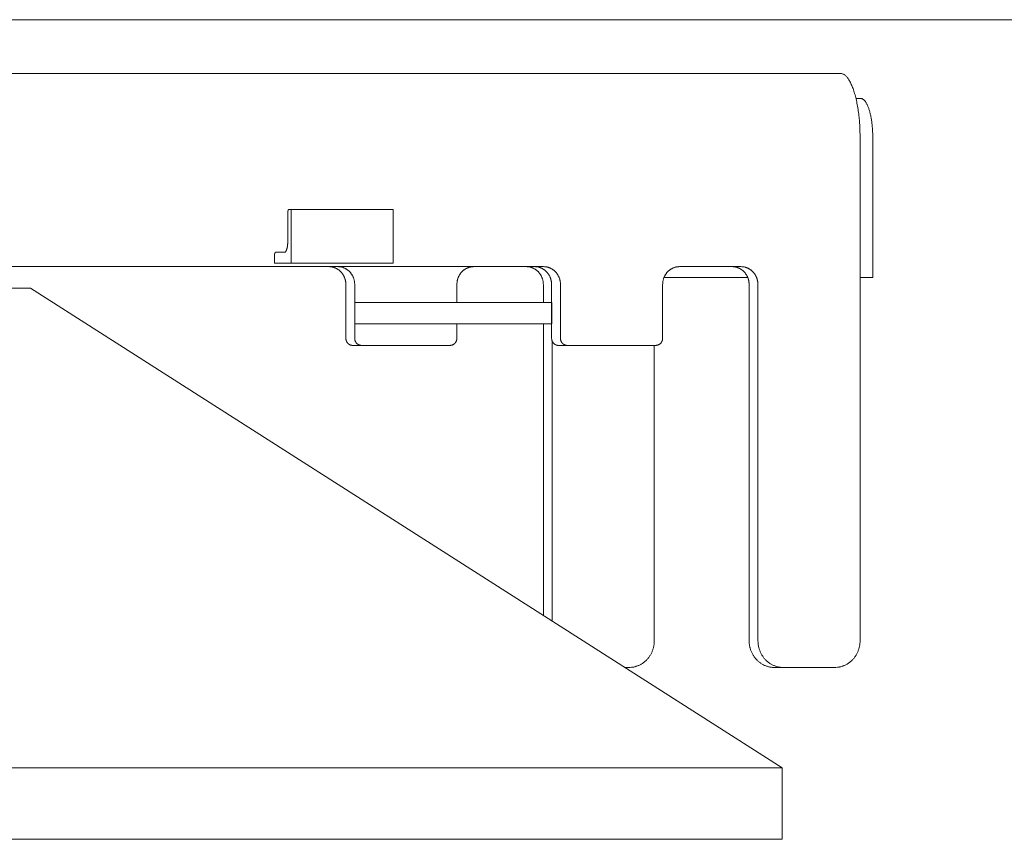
# Model space of a CAD drawing. Extents: x 0 to 59450, y 0 to 42050.
# Tile 41 of 256: x 18282 to 18557, y 10870 to 11099. Entities that reach past the tile are written whole.
import ezdxf

# ---------------------------------------------------------------- set-up
doc = ezdxf.new("R2010")
doc.units = 0
doc.header["$LTSCALE"] = 20
doc.header["$MEASUREMENT"] = 0
doc.layers.get('0').update_dxf_attribs({"linetype": 'CONTINUOUS'})

msp = doc.modelspace()

# ---------------------------------------------------------------- linework, layer by layer
at = {"color": 3, "linetype": 'Continuous', "lineweight": 13}
for p, q in [((17896.452, 11098.543), (18652.907, 11098.543)), ((18511.106, 11083.543), (17973.759, 11083.543)), ((18511.106, 11083.543), (18511.371, 11083.523)), ((18515.509, 11076.543), (18516.812, 11076.543)), ((18516.812, 11076.543), (18516.974, 11076.531)), ((18516.668, 11065.543), (18516.668, 10925.043)), ((18520.211, 11065.543), (18520.211, 11026.543)), ((18357.11, 11045.543), (18357.096, 11045.541)), ((18357.722, 11045.543), (18357.11, 11045.543)), ((18357.722, 11045.543), (18357.722, 11030.543)), ((18386.253, 11045.543), (18357.722, 11045.543)), ((18386.253, 11030.543), (18386.253, 11045.543)), ((18356.801, 11044.544), (18356.797, 11036.538)), ((18356.798, 11036.538), (18356.797, 11036.395)), ((18353.086, 11032.543), (18353.086, 11030.543)), ((18353.395, 11033.543), (18353.38, 11033.542)), ((18355.87, 11033.543), (18353.395, 11033.543)), ((18428.22, 11029.543), (18278.904, 11029.543)), ((18353.086, 11030.543), (18357.722, 11030.543)), ((18357.722, 11030.543), (18386.253, 11030.543)), ((18408.785, 11029.543), (18408.558, 11029.537)), ((18466.262, 11029.543), (18466.035, 11029.537)), ((18483.381, 11029.543), (18466.262, 11029.543)), ((18461.904, 11026.543), (18485.267, 11026.543)), ((18516.668, 11026.543), (18520.211, 11026.543)), ((18284.931, 11023.543), (18024.786, 11023.543)), ((18494.931, 10889.543), (18284.931, 11023.543)), ((18373.026, 11024.543), (18373.021, 11024.781)), ((18373.026, 11009.543), (18373.026, 11024.543)), ((18375.498, 11024.543), (18375.493, 11024.781)), ((18375.498, 11019.542), (18375.498, 11024.543)), ((18404.03, 11024.543), (18404.03, 11019.543)), ((18428.187, 11024.543), (18428.182, 11024.781)), ((18428.187, 11019.543), (18428.187, 11024.543)), ((18430.503, 11024.543), (18430.498, 11024.781)), ((18430.503, 11009.543), (18430.503, 11024.543)), ((18432.975, 11024.543), (18432.969, 11024.781)), ((18432.975, 11009.543), (18432.975, 11024.543)), ((18461.507, 11024.543), (18461.507, 11009.543)), ((18485.664, 11024.543), (18485.659, 11024.781)), ((18485.664, 10925.043), (18485.664, 11024.543)), ((18488.137, 11024.543), (18488.132, 11024.781)), ((18488.136, 10925.043), (18488.136, 11024.543)), ((18375.498, 11013.543), (18375.498, 11019.543)), ((18375.498, 11019.543), (18430.503, 11019.543)), ((18430.536, 11013.543), (18430.536, 11019.543)), ((18430.503, 11013.543), (18375.498, 11013.543)), ((18375.498, 11009.543), (18375.498, 11013.542)), ((18404.03, 11013.543), (18404.03, 11009.543)), ((18428.187, 10932.132), (18428.187, 11013.543)), ((18374.928, 11007.542), (18374.837, 11007.545)), ((18374.928, 11007.543), (18377.4, 11007.543)), ((18377.4, 11007.542), (18377.31, 11007.545)), ((18402.128, 11007.543), (18377.4, 11007.543)), ((18404.03, 11009.542), (18404.028, 11009.447)), ((18430.659, 10930.554), (18430.659, 11008.749)), ((18432.406, 11007.542), (18432.315, 11007.545)), ((18434.877, 11007.543), (18432.405, 11007.543)), ((18434.877, 11007.542), (18434.786, 11007.545)), ((18459.605, 11007.543), (18434.877, 11007.543)), ((18459.191, 11007.543), (18459.191, 10925.043)), ((18461.507, 11009.542), (18461.505, 11009.447)), ((18459.191, 10925.043), (18459.183, 10924.686)), ((18516.668, 10925.043), (18516.66, 10924.686)), ((18452.058, 10917.543), (18451.051, 10917.543)), ((18492.798, 10917.543), (18492.458, 10917.551)), ((18495.269, 10917.543), (18492.797, 10917.543)), ((18495.269, 10917.543), (18494.929, 10917.551)), ((18509.535, 10917.543), (18495.269, 10917.543)), ((18253.088, 10889.543), (18494.931, 10889.543)), ((18494.931, 10869.543), (18494.931, 10889.543)), ((18494.931, 10869.543), (18253.087, 10869.543))]:
    msp.add_line(p, q, dxfattribs=at)
for centre, radius, start, end in [((18511.123, 11081.865), 1.676, 72.05666, 81.49893), ((18511.059, 11081.592), 1.956, 64.13263, 72.71935), ((18510.93, 11081.257), 2.314, 57.09443, 64.88838), ((18510.743, 11080.928), 2.691, 50.26844, 57.55614), ((18510.395, 11080.427), 3.3, 44.70309, 51.17761), ((18509.844, 11079.814), 4.123, 39.68945, 45.36386), ((18509.058, 11079.071), 5.203, 35.56673, 40.46488), ((18508.056, 11078.287), 6.474, 31.76522, 36.05496), ((18506.74, 11077.376), 8.073, 28.62319, 32.34216), ((18505.164, 11076.448), 9.901, 25.69656, 28.96893), ((18503.24, 11075.426), 12.078, 23.24127, 26.11022), ((18501.071, 11074.43), 14.464, 20.9197, 23.4749), ((18498.575, 11073.383), 17.17, 18.9316, 21.20799), ((18495.898, 11072.406), 20.019, 17.03385, 19.09157), ((18492.893, 11071.395), 23.189, 15.39026, 17.24737), ((18489.699, 11070.463), 26.516, 13.80835, 15.49937), ((18486.607, 11069.63), 29.718, 12.38386, 13.94616), ((18483.763, 11068.965), 32.637, 10.98587, 12.45377), ((18516.823, 11075.518), 1.024, 72.07811, 81.51947), ((18516.783, 11075.35), 1.196, 64.11013, 72.6959), ((18516.705, 11075.146), 1.414, 57.0952, 64.88825), ((18516.591, 11074.945), 1.645, 50.28041, 57.56731), ((18516.377, 11074.638), 2.017, 44.70424, 51.17813), ((18516.041, 11074.264), 2.52, 39.69493, 45.36887), ((18515.56, 11073.81), 3.18, 35.5655, 40.46332), ((18514.948, 11073.33), 3.957, 31.76797, 36.05748), ((18479.871, 11068.101), 36.623, 9.81729, 11.15142), ((18474.741, 11067.173), 41.836, 8.68793, 9.87193), ((18474.34, 11067.153), 42.236, 7.4247, 8.63278), ((18514.144, 11072.774), 4.934, 28.62709, 32.34592), ((18513.18, 11072.207), 6.052, 25.69707, 28.96937), ((18512.005, 11071.582), 7.381, 23.2429, 26.11182), ((18510.679, 11070.974), 8.84, 20.91921, 23.4744), ((18509.155, 11070.334), 10.492, 18.93615, 21.21257), ((18507.518, 11069.737), 12.234, 17.03575, 19.0935), ((18505.682, 11069.119), 14.171, 15.3919, 17.24906), ((18503.73, 11068.549), 16.205, 13.80961, 15.50068), ((18476.622, 11067.436), 39.936, 6.12571, 7.44529), ((18466.395, 11065.922), 50.267, 5.60469, 6.59706), ((18409.578, 11060.205), 107.372, 5.25742, 5.6801), ((18501.844, 11068.04), 18.158, 12.38777, 13.95014), ((18500.101, 11067.633), 19.947, 10.98602, 12.45398), ((18497.731, 11067.106), 22.375, 9.8211, 11.15529), ((18494.591, 11066.538), 25.565, 8.69057, 9.87464), ((18494.345, 11066.527), 25.81, 7.42538, 8.63353), ((18470.431, 11066.6), 46.196, 3.02928, 4.27422), ((18472.88, 11066.648), 43.747, 1.14315, 3.13565), ((18402.782, 11063.697), 113.901, 0.92884, 1.92421), ((18495.737, 11066.699), 24.407, 6.12688, 7.44654), ((18489.494, 11065.775), 30.715, 5.60552, 6.59796), ((18454.767, 11062.279), 65.617, 5.25899, 5.6817), ((18491.96, 11066.189), 28.226, 3.03062, 4.27565), ((18493.455, 11066.218), 26.732, 1.14464, 3.13729), ((18450.622, 11064.413), 69.598, 0.93011, 1.92556), ((18357.668, 11045.037), 0.803, 156.54871, 159.10654), ((18357.544, 11045.092), 0.668, 153.80565, 156.67753), ((18357.44, 11045.149), 0.549, 151.04644, 154.32199), ((18357.351, 11045.2), 0.447, 147.58122, 151.30357), ((18357.279, 11045.251), 0.359, 143.89148, 148.18463), ((18357.224, 11045.295), 0.289, 139.61335, 144.51473), ((18357.18, 11045.336), 0.229, 134.61071, 140.28766), ((18357.149, 11045.37), 0.183, 128.68129, 135.15706), ((18357.131, 11045.397), 0.15, 122.47264, 129.75946), ((18357.12, 11045.416), 0.128, 114.90387, 122.69469), ((18357.113, 11045.434), 0.109, 107.34151, 115.9214), ((18357.109, 11045.449), 0.0932, 98.48665, 107.91733), ((18363.123, 11044.44), 6.323, 178.06765, 179.06294), ((18359.232, 11044.605), 2.428, 176.85931, 178.8523), ((18359.371, 11044.602), 2.568, 175.72025, 176.96571), ((18362.737, 11044.248), 5.951, 174.31182, 174.73451), ((18359.594, 11044.564), 2.792, 173.39231, 174.3851), ((18359.023, 11044.649), 2.216, 172.55721, 173.87758), ((18359.147, 11044.633), 2.341, 171.35242, 172.56129), ((18359.124, 11044.634), 2.318, 170.10248, 171.28731), ((18358.845, 11044.686), 2.034, 168.86428, 170.19944), ((18358.625, 11044.734), 1.808, 167.51931, 168.98846), ((18358.469, 11044.771), 1.648, 166.05931, 167.62303), ((18358.296, 11044.817), 1.47, 164.4773, 166.16992), ((18358.119, 11044.869), 1.285, 162.73994, 164.59889), ((18357.952, 11044.925), 1.109, 160.88052, 162.94033), ((18357.803, 11044.979), 0.951, 158.74804, 161.02679), ((18352.678, 11035.616), 4.029, 341.03193, 342.7318), ((18352.14, 11035.772), 4.589, 342.87024, 344.43283), ((18351.579, 11035.913), 5.168, 344.5887, 346.03298), ((18351.01, 11036.046), 5.751, 346.11739, 347.45999), ((18350.442, 11036.158), 6.331, 347.58832, 348.8448), ((18349.897, 11036.258), 6.884, 348.9045, 350.08789), ((18349.358, 11036.339), 7.429, 350.18906, 351.30729), ((18348.873, 11036.408), 7.92, 351.34558, 352.40964), ((18348.386, 11036.46), 8.409, 352.49397, 353.50658), ((18348.022, 11036.498), 8.775, 353.53067, 354.50631), ((18347.695, 11036.519), 9.103, 354.56887, 355.51089), ((18347.372, 11036.542), 9.426, 355.52801, 356.43531), ((18346.904, 11036.559), 9.895, 356.50353, 357.36294), ((18347.072, 11036.55), 9.726, 357.36978, 358.23462), ((18347.646, 11036.534), 9.152, 358.22523, 359.13203), ((18359.416, 11032.438), 6.33, 178.05781, 179.05192), ((18355.523, 11032.603), 2.435, 176.84985, 178.83975), ((18355.656, 11032.601), 2.568, 175.70453, 176.94779), ((18359.043, 11032.245), 5.973, 174.31158, 174.73368), ((18355.883, 11032.563), 2.797, 173.39321, 174.3842), ((18355.312, 11032.647), 2.22, 172.53626, 173.85396), ((18355.442, 11032.631), 2.35, 171.35842, 172.56476), ((18355.419, 11032.633), 2.328, 170.12305, 171.30531), ((18355.134, 11032.684), 2.038, 168.84201, 170.17415), ((18354.918, 11032.732), 1.817, 167.54615, 169.01182), ((18354.758, 11032.769), 1.652, 166.04881, 167.60872), ((18354.588, 11032.816), 1.477, 164.51277, 166.20117), ((18354.407, 11032.867), 1.288, 162.72912, 164.58333), ((18354.243, 11032.924), 1.115, 160.92769, 162.98219), ((18354.093, 11032.978), 0.955, 158.80297, 161.07582), ((18353.954, 11033.036), 0.805, 156.552, 159.10325), ((18353.833, 11033.092), 0.671, 153.88077, 156.74538), ((18353.726, 11033.149), 0.551, 151.05043, 154.318), ((18353.639, 11033.2), 0.449, 147.7025, 151.4163), ((18353.566, 11033.251), 0.361, 144.03225, 148.31652), ((18353.508, 11033.294), 0.289, 139.47478, 144.36746), ((18353.465, 11033.336), 0.229, 134.65177, 140.32112), ((18353.435, 11033.37), 0.184, 128.90816, 135.37875), ((18353.415, 11033.398), 0.149, 122.49085, 129.77681), ((18353.405, 11033.416), 0.128, 115.2207, 123.01595), ((18353.398, 11033.435), 0.109, 107.34847, 115.9404), ((18353.394, 11033.45), 0.0929, 98.49314, 107.94503), ((18355.753, 11034.202), 0.669, 280.07533, 289.09313), ((18355.89, 11033.895), 0.336, 284.17361, 298.53286), ((18355.776, 11034.067), 0.542, 300.4249, 306.986), ((18354.949, 11034.825), 1.657, 314.07666, 316.06429), ((18355.474, 11034.318), 0.927, 316.10055, 320.23087), ((18355.454, 11034.362), 0.971, 318.98742, 323.41877), ((18355.098, 11034.603), 1.4, 324.1781, 327.4866), ((18354.707, 11034.821), 1.848, 328.31958, 331.01777), ((18354.469, 11034.937), 2.113, 331.38067, 333.93003), ((18354.128, 11035.097), 2.489, 334.06833, 336.38616), ((18353.662, 11035.282), 2.99, 336.72876, 338.78666), ((18353.167, 11035.461), 3.517, 338.97526, 340.8248), ((18367.771, 11020.547), 9.01, 83.48684, 86.82276), ((18368.544, 11025.931), 3.576, 79.51832, 86.00908), ((18368.475, 11025.496), 4.017, 75.81024, 79.6737), ((18366.535, 11020.064), 9.774, 71.30641, 72.59102), ((18368.162, 11024.827), 4.741, 68.53971, 71.48121), ((18368.513, 11025.476), 4.01, 66.09794, 69.81863), ((18368.267, 11024.944), 4.595, 62.75554, 65.97843), ((18368.077, 11024.638), 4.955, 59.44207, 62.42498), ((18368.178, 11024.818), 4.748, 56.22124, 59.38057), ((18370.244, 11020.55), 9.007, 83.48606, 86.82243), ((18371.017, 11025.932), 3.575, 79.51694, 86.00868), ((18370.947, 11025.497), 4.016, 75.80812, 79.67222), ((18369.008, 11020.067), 9.771, 71.30387, 72.5887), ((18370.634, 11024.828), 4.74, 68.53705, 71.47904), ((18370.986, 11025.477), 4.008, 66.09432, 69.81564), ((18370.74, 11024.946), 4.594, 62.75144, 65.97487), ((18370.55, 11024.639), 4.953, 59.43751, 62.42091), ((18370.65, 11024.819), 4.747, 56.21632, 59.37616), ((18408.874, 11024.819), 4.746, 120.58573, 123.75163), ((18408.857, 11024.829), 4.728, 117.32217, 120.46752), ((18408.845, 11024.858), 4.697, 114.22642, 117.35853), ((18408.837, 11024.855), 4.696, 111.0218, 114.11536), ((18408.825, 11024.892), 4.657, 107.97729, 111.05621), ((18408.81, 11024.913), 4.633, 104.82357, 107.87289), ((18408.812, 11024.904), 4.642, 101.83109, 104.82933), ((18408.819, 11024.793), 4.752, 98.75852, 101.63923), ((18408.799, 11024.948), 4.596, 95.87712, 98.80453), ((18408.768, 11025.265), 4.277, 92.81627, 95.90099), ((18422.932, 11020.547), 9.01, 83.48707, 86.8229), ((18423.705, 11025.931), 3.576, 79.51875, 86.00937), ((18423.636, 11025.496), 4.017, 75.81025, 79.67368), ((18421.696, 11020.064), 9.774, 71.30722, 72.59183), ((18423.323, 11024.826), 4.741, 68.54052, 71.48201), ((18423.674, 11025.476), 4.01, 66.09793, 69.81864), ((18423.428, 11024.944), 4.595, 62.75648, 65.97941), ((18423.238, 11024.638), 4.954, 59.44205, 62.42501), ((18425.248, 11020.547), 9.01, 83.48708, 86.82289), ((18423.339, 11024.818), 4.748, 56.22237, 59.38177), ((18426.021, 11025.931), 3.576, 79.51876, 86.00936), ((18425.951, 11025.495), 4.017, 75.81071, 79.67413), ((18424.012, 11020.064), 9.774, 71.30641, 72.59102), ((18425.639, 11024.826), 4.742, 68.54132, 71.48281), ((18425.99, 11025.476), 4.01, 66.09793, 69.81864), ((18425.744, 11024.944), 4.595, 62.75648, 65.97942), ((18425.554, 11024.638), 4.954, 59.44204, 62.42501), ((18425.655, 11024.818), 4.748, 56.22236, 59.38178), ((18427.721, 11020.549), 9.008, 83.4863, 86.82256), ((18428.494, 11025.932), 3.575, 79.51738, 86.00896), ((18428.424, 11025.497), 4.016, 75.8086, 79.67264), ((18426.485, 11020.067), 9.771, 71.30469, 72.5895), ((18428.111, 11024.828), 4.74, 68.53786, 71.47984), ((18428.463, 11025.477), 4.008, 66.09431, 69.81565), ((18428.217, 11024.946), 4.594, 62.75237, 65.97585), ((18428.027, 11024.639), 4.953, 59.43748, 62.42094), ((18428.127, 11024.819), 4.747, 56.21628, 59.3762), ((18466.351, 11024.819), 4.746, 120.58575, 123.75161), ((18466.334, 11024.829), 4.728, 117.32325, 120.46858), ((18466.322, 11024.858), 4.697, 114.22642, 117.35853), ((18466.314, 11024.855), 4.696, 111.02265, 114.11624), ((18466.302, 11024.893), 4.657, 107.97803, 111.057), ((18466.287, 11024.913), 4.633, 104.82419, 107.87358), ((18466.289, 11024.905), 4.642, 101.83159, 104.82991), ((18466.296, 11024.794), 4.752, 98.75889, 101.63971), ((18466.276, 11024.949), 4.596, 95.87738, 98.8049), ((18466.245, 11025.266), 4.277, 92.81638, 95.90125), ((18480.41, 11020.55), 9.007, 83.48582, 86.82231), ((18481.183, 11025.933), 3.575, 79.5165, 86.0084), ((18481.114, 11025.497), 4.016, 75.8081, 79.67224), ((18479.175, 11020.068), 9.77, 71.30306, 72.58789), ((18480.801, 11024.828), 4.74, 68.53624, 71.47824), ((18481.152, 11025.477), 4.008, 66.09351, 69.8148), ((18480.906, 11024.946), 4.594, 62.75146, 65.97485), ((18480.716, 11024.639), 4.953, 59.43646, 62.4198), ((18480.817, 11024.819), 4.747, 56.2152, 59.37495), ((18482.882, 11020.548), 9.009, 83.48673, 86.82269), ((18483.655, 11025.931), 3.576, 79.5183, 86.00911), ((18483.585, 11025.496), 4.017, 75.80978, 79.67326), ((18481.646, 11020.064), 9.774, 71.30641, 72.59102), ((18483.272, 11024.827), 4.741, 68.53971, 71.48121), ((18483.624, 11025.476), 4.01, 66.09795, 69.81862), ((18483.378, 11024.944), 4.595, 62.75555, 65.97843), ((18483.188, 11024.638), 4.954, 59.441, 62.42389), ((18483.288, 11024.818), 4.748, 56.22125, 59.38056), ((18368.213, 11024.845), 4.706, 53.16967, 56.3939), ((18368.139, 11024.761), 4.818, 49.90417, 53.0731), ((18368.089, 11024.701), 4.895, 46.76943, 49.90378), ((18368.067, 11024.688), 4.921, 43.55146, 46.68351), ((18368.04, 11024.659), 4.96, 40.46667, 43.58353), ((18367.992, 11024.629), 5.016, 37.27969, 40.36464), ((18367.956, 11024.601), 5.062, 34.23376, 37.29055), ((18367.91, 11024.581), 5.111, 31.10791, 34.12843), ((18367.882, 11024.563), 5.144, 28.12702, 31.11764), ((18367.834, 11024.549), 5.193, 25.06683, 28.01338), ((18367.81, 11024.537), 5.22, 22.16537, 25.07656), ((18367.753, 11024.526), 5.277, 19.1799, 22.03621), ((18367.749, 11024.525), 5.281, 16.35896, 19.18487), ((18370.686, 11024.847), 4.705, 53.16318, 56.3879), ((18370.612, 11024.762), 4.817, 49.89859, 53.06797), ((18370.562, 11024.703), 4.894, 46.76354, 49.8983), ((18370.539, 11024.689), 4.92, 43.54376, 46.67619), ((18370.513, 11024.66), 4.959, 40.4602, 43.57738), ((18370.464, 11024.63), 5.015, 37.27129, 40.35651), ((18370.428, 11024.602), 5.061, 34.22503, 37.28206), ((18370.382, 11024.582), 5.11, 31.10065, 34.12135), ((18370.354, 11024.564), 5.144, 28.11954, 31.11028), ((18370.306, 11024.55), 5.193, 25.0572, 28.00381), ((18370.281, 11024.537), 5.22, 22.15745, 25.06865), ((18370.225, 11024.527), 5.276, 19.16972, 22.026), ((18370.221, 11024.525), 5.281, 16.35061, 19.17645), ((18409.324, 11024.474), 5.311, 160.43272, 163.164), ((18408.535, 11024.853), 4.443, 158.14576, 161.63074), ((18409.069, 11024.63), 5.021, 155.01119, 158.05791), ((18409.349, 11024.471), 5.342, 151.88076, 154.72641), ((18409.089, 11024.607), 5.048, 148.8167, 151.85899), ((18408.993, 11024.685), 4.926, 145.87351, 149.01178), ((18409.022, 11024.659), 4.964, 142.69845, 145.81582), ((18409.021, 11024.664), 4.961, 139.61547, 142.73343), ((18408.975, 11024.695), 4.906, 136.397, 139.54645), ((18408.95, 11024.729), 4.864, 133.31586, 136.48536), ((18408.93, 11024.741), 4.841, 130.0669, 133.23713), ((18408.911, 11024.77), 4.807, 126.94543, 130.12017), ((18408.889, 11024.785), 4.782, 123.67926, 126.84677), ((18423.374, 11024.845), 4.706, 53.16962, 56.39394), ((18423.301, 11024.761), 4.818, 49.90412, 53.07315), ((18423.251, 11024.701), 4.895, 46.76937, 49.90384), ((18423.228, 11024.688), 4.921, 43.5514, 46.68358), ((18423.202, 11024.659), 4.96, 40.46818, 43.58518), ((18423.153, 11024.629), 5.016, 37.27962, 40.36472), ((18423.117, 11024.601), 5.061, 34.23195, 37.28891), ((18423.072, 11024.581), 5.11, 31.10783, 34.12851), ((18423.043, 11024.563), 5.144, 28.12694, 31.11772), ((18422.995, 11024.549), 5.193, 25.06483, 28.01154), ((18422.971, 11024.537), 5.22, 22.16529, 25.07664), ((18422.914, 11024.527), 5.276, 19.17778, 22.03425), ((18422.911, 11024.525), 5.28, 16.35679, 19.18285), ((18425.69, 11024.845), 4.706, 53.16961, 56.39395), ((18425.617, 11024.761), 4.818, 49.90411, 53.07316), ((18425.567, 11024.701), 4.895, 46.77078, 49.90528), ((18425.544, 11024.688), 4.921, 43.54988, 46.68209), ((18425.518, 11024.659), 4.96, 40.46816, 43.58519), ((18425.469, 11024.629), 5.016, 37.2796, 40.36473), ((18425.433, 11024.601), 5.061, 34.23194, 37.28892), ((18425.388, 11024.581), 5.11, 31.10781, 34.12853), ((18425.359, 11024.563), 5.144, 28.12692, 31.11774), ((18425.311, 11024.549), 5.193, 25.06481, 28.01155), ((18425.287, 11024.537), 5.22, 22.1633, 25.07468), ((18425.23, 11024.527), 5.276, 19.17776, 22.03427), ((18425.227, 11024.525), 5.28, 16.35887, 19.18496), ((18428.163, 11024.847), 4.705, 53.16563, 56.39045), ((18428.089, 11024.762), 4.816, 49.89719, 53.06669), ((18428.039, 11024.703), 4.894, 46.76346, 49.89837), ((18428.016, 11024.689), 4.919, 43.54368, 46.67627), ((18427.99, 11024.66), 4.958, 40.46011, 43.57747), ((18427.941, 11024.63), 5.015, 37.27285, 40.35826), ((18427.906, 11024.602), 5.06, 34.22321, 37.28043), ((18427.86, 11024.582), 5.11, 31.10056, 34.12145), ((18427.831, 11024.564), 5.143, 28.11758, 31.10852), ((18427.783, 11024.55), 5.192, 25.0571, 28.00391), ((18427.759, 11024.538), 5.22, 22.15537, 25.06677), ((18427.702, 11024.528), 5.276, 19.16962, 22.0261), ((18427.698, 11024.526), 5.28, 16.34843, 19.17444), ((18466.801, 11024.473), 5.312, 160.43066, 163.16176), ((18466.012, 11024.852), 4.443, 158.14588, 161.63063), ((18466.547, 11024.63), 5.022, 155.00932, 158.05584), ((18466.826, 11024.47), 5.342, 151.87892, 154.72439), ((18466.566, 11024.607), 5.049, 148.81679, 151.8589), ((18466.47, 11024.685), 4.927, 145.87361, 149.01168), ((18466.499, 11024.659), 4.965, 142.69681, 145.81401), ((18466.498, 11024.663), 4.961, 139.61555, 142.73335), ((18466.453, 11024.695), 4.906, 136.39707, 139.54637), ((18466.427, 11024.729), 4.864, 133.31592, 136.48529), ((18466.407, 11024.741), 4.841, 130.06838, 133.2385), ((18466.388, 11024.77), 4.807, 126.94547, 130.12013), ((18466.366, 11024.785), 4.782, 123.67929, 126.84673), ((18480.852, 11024.847), 4.705, 53.16449, 56.38909), ((18480.778, 11024.762), 4.817, 49.89732, 53.06656), ((18480.728, 11024.702), 4.894, 46.76361, 49.89823), ((18480.705, 11024.689), 4.92, 43.54384, 46.6761), ((18480.679, 11024.66), 4.959, 40.46028, 43.57729), ((18480.63, 11024.63), 5.016, 37.27138, 40.35642), ((18480.595, 11024.602), 5.061, 34.22685, 37.28368), ((18480.549, 11024.582), 5.11, 31.10075, 34.12125), ((18480.52, 11024.564), 5.144, 28.11964, 31.11018), ((18480.472, 11024.55), 5.193, 25.05922, 28.00563), ((18480.448, 11024.537), 5.22, 22.15754, 25.06855), ((18480.391, 11024.527), 5.277, 19.17185, 22.02795), ((18480.387, 11024.525), 5.281, 16.3528, 19.17845), ((18483.324, 11024.845), 4.706, 53.16969, 56.39388), ((18483.25, 11024.761), 4.818, 49.9042, 53.07308), ((18483.2, 11024.701), 4.895, 46.76946, 49.90376), ((18483.177, 11024.688), 4.921, 43.55149, 46.68349), ((18483.151, 11024.659), 4.96, 40.4667, 43.5835), ((18483.102, 11024.629), 5.016, 37.27972, 40.36461), ((18483.067, 11024.601), 5.062, 34.23379, 37.29052), ((18483.021, 11024.581), 5.111, 31.10794, 34.1284), ((18482.992, 11024.563), 5.145, 28.12891, 31.11946), ((18482.944, 11024.549), 5.193, 25.06494, 28.01142), ((18482.92, 11024.536), 5.221, 22.16739, 25.07851), ((18482.863, 11024.526), 5.277, 19.17993, 22.03618), ((18482.86, 11024.525), 5.281, 16.35899, 19.18483), ((18367.735, 11024.53), 5.293, 13.46986, 16.25527), ((18367.691, 11024.521), 5.338, 10.73078, 13.45874), ((18367.538, 11024.508), 5.491, 7.95685, 10.57067), ((18367.698, 11024.53), 5.329, 5.30537, 7.95655), ((18368.058, 11024.56), 4.968, 2.55714, 5.34822), ((18370.206, 11024.531), 5.293, 13.46131, 16.2466), ((18370.162, 11024.521), 5.338, 10.72424, 13.45204), ((18370.009, 11024.508), 5.491, 7.94791, 10.56154), ((18370.17, 11024.531), 5.329, 5.29625, 7.9472), ((18370.529, 11024.56), 4.968, 2.5502, 5.34099), ((18414.448, 11024.022), 10.431, 174.10658, 177.13365), ((18408.178, 11024.835), 4.114, 170.48452, 176.407), ((18408.627, 11024.774), 4.567, 167.10943, 170.66704), ((18414.774, 11022.789), 11.016, 162.98826, 164.17572), ((18422.896, 11024.531), 5.293, 13.46764, 16.25319), ((18422.852, 11024.521), 5.338, 10.73071, 13.45881), ((18422.699, 11024.508), 5.49, 7.95452, 10.56847), ((18422.86, 11024.53), 5.328, 5.303, 7.9543), ((18423.219, 11024.56), 4.968, 2.55708, 5.34828), ((18425.212, 11024.531), 5.293, 13.46762, 16.25321), ((18425.168, 11024.521), 5.338, 10.73069, 13.45882), ((18425.015, 11024.508), 5.49, 7.95225, 10.56622), ((18425.176, 11024.53), 5.328, 5.30299, 7.95431), ((18425.535, 11024.56), 4.968, 2.55707, 5.34829), ((18427.683, 11024.531), 5.293, 13.45907, 16.24454), ((18427.639, 11024.522), 5.338, 10.72196, 13.44992), ((18427.486, 11024.509), 5.491, 7.94558, 10.55936), ((18427.647, 11024.531), 5.329, 5.29387, 7.94496), ((18428.006, 11024.561), 4.968, 2.54776, 5.3387), ((18471.925, 11024.021), 10.431, 174.10459, 177.13149), ((18465.655, 11024.835), 4.114, 170.48203, 176.40414), ((18466.104, 11024.774), 4.567, 167.10756, 170.66494), ((18472.252, 11022.788), 11.017, 162.9859, 164.17328), ((18480.372, 11024.531), 5.294, 13.46355, 16.24867), ((18480.328, 11024.521), 5.339, 10.72433, 13.45196), ((18480.175, 11024.508), 5.491, 7.95024, 10.56372), ((18480.336, 11024.53), 5.329, 5.30094, 7.95174), ((18480.695, 11024.56), 4.969, 2.55263, 5.34328), ((18482.845, 11024.53), 5.293, 13.46989, 16.25524), ((18482.801, 11024.521), 5.338, 10.73301, 13.46091), ((18482.648, 11024.508), 5.491, 7.95687, 10.57064), ((18482.809, 11024.53), 5.329, 5.3077, 7.95883), ((18483.169, 11024.56), 4.968, 2.55717, 5.34819), ((18377.193, 11009.751), 4.172, 182.86206, 185.88868), ((18374.686, 11009.426), 1.646, 183.58478, 189.50648), ((18374.866, 11009.45), 1.827, 189.31831, 192.87555), ((18377.324, 11010.244), 4.407, 195.81711, 197.00446), ((18375.144, 11009.57), 2.125, 196.82429, 199.55533), ((18374.829, 11009.418), 1.777, 198.35577, 201.84052), ((18375.041, 11009.507), 2.007, 201.94317, 204.98974), ((18375.154, 11009.571), 2.137, 205.26302, 208.10858), ((18375.05, 11009.516), 2.02, 208.11837, 211.16064), ((18375.012, 11009.485), 1.971, 210.96515, 214.10344), ((18375.021, 11009.496), 1.984, 214.1986, 217.31606), ((18375.022, 11009.494), 1.984, 217.26239, 220.38051), ((18375.006, 11009.481), 1.963, 220.41633, 223.56599), ((18374.993, 11009.467), 1.944, 223.52436, 226.69414), ((18374.986, 11009.463), 1.936, 226.75275, 229.92331), ((18374.979, 11009.451), 1.923, 229.85343, 233.02855), ((18374.969, 11009.445), 1.912, 233.16196, 236.3299), ((18374.964, 11009.432), 1.898, 236.21458, 239.38094), ((18374.955, 11009.427), 1.89, 239.55216, 242.69802), ((18374.952, 11009.416), 1.878, 242.62484, 245.75748), ((18374.948, 11009.417), 1.878, 245.8896, 248.9837), ((18374.945, 11009.402), 1.863, 248.90655, 251.98603), ((18374.936, 11009.394), 1.852, 252.15441, 255.20428), ((18374.939, 11009.397), 1.856, 255.16822, 258.16701), ((18374.943, 11009.441), 1.9, 258.31032, 261.19156), ((18374.933, 11009.38), 1.838, 261.19381, 264.12173), ((18374.921, 11009.253), 1.71, 264.09732, 267.18258), ((18379.664, 11009.752), 4.171, 182.87994, 185.9071), ((18377.157, 11009.426), 1.646, 183.60452, 189.52692), ((18377.337, 11009.45), 1.827, 189.34302, 192.90041), ((18379.796, 11010.245), 4.407, 195.83516, 197.02252), ((18377.616, 11009.571), 2.125, 196.85118, 199.58219), ((18377.3, 11009.419), 1.778, 198.37081, 201.85535), ((18377.513, 11009.508), 2.008, 201.96795, 205.0142), ((18377.626, 11009.572), 2.137, 205.28253, 208.12767), ((18377.523, 11009.517), 2.021, 208.14188, 211.18356), ((18377.484, 11009.486), 1.972, 210.98788, 214.12545), ((18377.494, 11009.497), 1.985, 214.21624, 217.33287), ((18377.494, 11009.495), 1.985, 217.28353, 220.40072), ((18377.478, 11009.483), 1.964, 220.43263, 223.58125), ((18377.465, 11009.469), 1.946, 223.54372, 226.71236), ((18377.458, 11009.464), 1.937, 226.76757, 229.93693), ((18377.451, 11009.452), 1.924, 229.86747, 233.04133), ((18377.441, 11009.446), 1.913, 233.17825, 236.34489), ((18377.437, 11009.433), 1.9, 236.22397, 239.38901), ((18377.428, 11009.429), 1.891, 239.56616, 242.71068), ((18377.425, 11009.417), 1.88, 242.63522, 245.76654), ((18377.421, 11009.418), 1.879, 245.89674, 248.98957), ((18377.418, 11009.403), 1.864, 248.91483, 251.99307), ((18377.409, 11009.395), 1.853, 252.16153, 255.21023), ((18377.411, 11009.399), 1.857, 255.17285, 258.17054), ((18377.416, 11009.443), 1.901, 258.314, 261.19427), ((18377.406, 11009.381), 1.839, 261.19582, 264.12284), ((18377.394, 11009.254), 1.711, 264.09964, 267.18404), ((18401.928, 11011.14), 3.603, 273.17234, 276.50828), ((18402.236, 11008.987), 1.43, 274.02672, 280.51731), ((18402.209, 11009.161), 1.607, 280.32754, 284.19078), ((18401.436, 11011.334), 3.909, 287.37294, 288.65746), ((18402.084, 11009.429), 1.897, 288.52957, 291.47083), ((18402.224, 11009.169), 1.604, 290.19465, 293.91497), ((18402.127, 11009.382), 1.838, 294.01176, 297.23428), ((18402.051, 11009.505), 1.982, 297.56873, 300.55126), ((18402.09, 11009.433), 1.9, 300.62023, 303.77912), ((18402.104, 11009.422), 1.883, 303.61456, 306.8383), ((18402.074, 11009.456), 1.928, 306.94464, 310.11307), ((18402.055, 11009.479), 1.958, 310.09861, 313.23244), ((18402.046, 11009.485), 1.968, 313.30995, 316.44147), ((18402.035, 11009.497), 1.985, 316.42701, 319.54333), ((18402.017, 11009.508), 2.006, 319.61567, 322.70008), ((18402.002, 11009.519), 2.024, 322.6973, 325.75358), ((18401.983, 11009.527), 2.045, 325.8806, 328.90062), ((18401.971, 11009.535), 2.059, 328.895, 331.88514), ((18401.954, 11009.54), 2.077, 331.9667, 334.91279), ((18401.943, 11009.545), 2.088, 334.92266, 337.83343), ((18401.92, 11009.549), 2.111, 337.96374, 340.81967), ((18401.919, 11009.55), 2.113, 340.81321, 343.63877), ((18401.913, 11009.548), 2.118, 343.74236, 346.52746), ((18401.896, 11009.552), 2.136, 346.53588, 349.26358), ((18401.834, 11009.557), 2.197, 349.43016, 352.04376), ((18401.9, 11009.548), 2.13, 352.03259, 354.68358), ((18402.044, 11009.536), 1.986, 354.64468, 357.4356), ((18434.668, 11009.751), 4.17, 182.86657, 185.89455), ((18432.162, 11009.426), 1.645, 183.59362, 189.51774), ((18432.342, 11009.45), 1.827, 189.33256, 192.89104), ((18434.8, 11010.244), 4.406, 195.82896, 197.01669), ((18432.62, 11009.57), 2.124, 196.84001, 199.57187), ((18432.305, 11009.419), 1.777, 198.36529, 201.85091), ((18432.518, 11009.508), 2.007, 201.96256, 205.00974), ((18432.63, 11009.572), 2.137, 205.27728, 208.12327), ((18432.527, 11009.517), 2.02, 208.13679, 211.17936), ((18432.489, 11009.486), 1.971, 210.98297, 214.12141), ((18432.499, 11009.496), 1.985, 214.21584, 217.33328), ((18432.499, 11009.495), 1.984, 217.27903, 220.39695), ((18432.483, 11009.482), 1.964, 220.4323, 223.58159), ((18432.47, 11009.469), 1.945, 223.54718, 226.71642), ((18432.463, 11009.464), 1.937, 226.76732, 229.93718), ((18432.457, 11009.452), 1.924, 229.87062, 233.04488), ((18432.447, 11009.446), 1.913, 233.1781, 236.34504), ((18432.442, 11009.433), 1.9, 236.22678, 239.39202), ((18432.433, 11009.429), 1.892, 239.56878, 242.71339), ((18432.43, 11009.417), 1.88, 242.63766, 245.76895), ((18432.426, 11009.419), 1.879, 245.90114, 248.99384), ((18432.423, 11009.404), 1.864, 248.91494, 251.99296), ((18432.414, 11009.396), 1.854, 252.16495, 255.21333), ((18432.417, 11009.399), 1.858, 255.17577, 258.17306), ((18432.421, 11009.443), 1.902, 258.31637, 261.19616), ((18432.411, 11009.381), 1.839, 261.19766, 264.12412), ((18432.399, 11009.255), 1.712, 264.10045, 267.18418), ((18437.141, 11009.752), 4.172, 182.88534, 185.91207), ((18434.634, 11009.426), 1.646, 183.61168, 189.53315), ((18434.814, 11009.451), 1.828, 189.34827, 192.90507), ((18437.274, 11010.246), 4.408, 195.84127, 197.02844), ((18435.093, 11009.571), 2.125, 196.85141, 199.58196), ((18434.778, 11009.419), 1.778, 198.38106, 201.86501), ((18434.99, 11009.508), 2.008, 201.9682, 205.01395), ((18435.103, 11009.572), 2.138, 205.28758, 208.13226), ((18435, 11009.518), 2.021, 208.14211, 211.18333), ((18434.962, 11009.487), 1.972, 210.98811, 214.12522), ((18434.971, 11009.497), 1.985, 214.21646, 217.33266), ((18434.972, 11009.495), 1.985, 217.28373, 220.40052), ((18434.955, 11009.483), 1.965, 220.43281, 223.58107), ((18434.942, 11009.469), 1.946, 223.54388, 226.7122), ((18434.935, 11009.464), 1.937, 226.77126, 229.94035), ((18434.929, 11009.452), 1.924, 229.86758, 233.04122), ((18434.918, 11009.446), 1.913, 233.17521, 236.34168), ((18434.914, 11009.433), 1.9, 236.22402, 239.38896), ((18434.905, 11009.429), 1.891, 239.56352, 242.70799), ((18434.902, 11009.417), 1.879, 242.63278, 245.76411), ((18434.898, 11009.418), 1.879, 245.89671, 248.9896), ((18434.894, 11009.403), 1.864, 248.91285, 251.99122), ((18434.886, 11009.395), 1.853, 252.15981, 255.20868), ((18434.888, 11009.398), 1.857, 255.17138, 258.16929), ((18434.893, 11009.442), 1.901, 258.31281, 261.19333), ((18434.883, 11009.38), 1.838, 261.19489, 264.12221), ((18434.871, 11009.254), 1.711, 264.09899, 267.18375), ((18459.405, 11011.141), 3.604, 273.1718, 276.50744), ((18459.713, 11008.987), 1.431, 274.02647, 280.51667), ((18459.686, 11009.162), 1.607, 280.32647, 284.18959), ((18458.913, 11011.334), 3.909, 287.37093, 288.65543), ((18459.561, 11009.429), 1.897, 288.52958, 291.47082), ((18459.701, 11009.17), 1.604, 290.19049, 293.91086), ((18459.604, 11009.382), 1.838, 294.0117, 297.23433), ((18459.528, 11009.505), 1.982, 297.56596, 300.54864), ((18459.567, 11009.433), 1.899, 300.62013, 303.77923), ((18459.581, 11009.422), 1.883, 303.61442, 306.83844), ((18459.551, 11009.456), 1.928, 306.94449, 310.11323), ((18459.532, 11009.479), 1.958, 310.09487, 313.22907), ((18459.523, 11009.485), 1.968, 313.30976, 316.44167), ((18459.512, 11009.496), 1.984, 316.43074, 319.54749), ((18459.494, 11009.508), 2.006, 319.61544, 322.70031), ((18459.48, 11009.519), 2.024, 322.69707, 325.75382), ((18459.46, 11009.527), 2.045, 325.88483, 328.90534), ((18459.448, 11009.535), 2.059, 328.89012, 331.88075), ((18459.431, 11009.54), 2.076, 331.97606, 334.92264), ((18459.42, 11009.545), 2.088, 334.92242, 337.83367), ((18459.397, 11009.549), 2.111, 337.9686, 340.825), ((18459.396, 11009.55), 2.112, 340.81299, 343.639), ((18459.39, 11009.548), 2.118, 343.74752, 346.53306), ((18459.373, 11009.551), 2.135, 346.54119, 349.2693), ((18459.311, 11009.556), 2.197, 349.43561, 352.04959), ((18459.377, 11009.548), 2.13, 352.03818, 354.68954), ((18459.521, 11009.536), 1.986, 354.65042, 357.44169), ((18451.738, 10925.018), 7.453, 354.65513, 357.44581), ((18501.293, 10925.827), 15.649, 182.87073, 185.89766), ((18503.767, 10925.826), 15.65, 182.86669, 185.8934), ((18509.215, 10925.018), 7.453, 354.65509, 357.44585), ((18451.404, 10925.033), 7.789, 331.9873, 334.93378), ((18451.364, 10925.052), 7.833, 334.93125, 337.84232), ((18451.281, 10925.067), 7.915, 337.96795, 340.8241), ((18451.275, 10925.07), 7.922, 340.81873, 343.64443), ((18451.25, 10925.061), 7.944, 343.75486, 346.54003), ((18451.186, 10925.076), 8.009, 346.54371, 349.27139), ((18450.956, 10925.096), 8.239, 349.43796, 352.05147), ((18451.199, 10925.062), 7.993, 352.04504, 354.69587), ((18491.887, 10924.606), 6.172, 183.59799, 189.52017), ((18492.562, 10924.697), 6.852, 189.33441, 192.89186), ((18501.786, 10927.676), 16.53, 195.82519, 197.01259), ((18493.604, 10925.148), 7.967, 196.84416, 199.5753), ((18492.423, 10924.579), 6.665, 198.37089, 201.85571), ((18493.225, 10924.914), 7.534, 201.94653, 204.99311), ((18493.643, 10925.152), 8.013, 205.2788, 208.12432), ((18494.36, 10924.606), 6.172, 183.59281, 189.51464), ((18495.035, 10924.696), 6.852, 189.33052, 192.88782), ((18504.259, 10927.674), 16.531, 195.8204, 197.00776), ((18496.077, 10925.147), 7.967, 196.8399, 199.57096), ((18494.896, 10924.579), 6.665, 198.36561, 201.85037), ((18495.697, 10924.913), 7.533, 201.94128, 204.98786), ((18496.115, 10925.152), 8.013, 205.27364, 208.11919), ((18508.881, 10925.033), 7.788, 331.98851, 334.93513), ((18508.841, 10925.052), 7.832, 334.9325, 337.8437), ((18508.758, 10925.067), 7.915, 337.96924, 340.82552), ((18508.753, 10925.07), 7.921, 340.81867, 343.64449), ((18508.727, 10925.061), 7.943, 343.75624, 346.54152), ((18508.663, 10925.076), 8.009, 346.54513, 349.27291), ((18508.433, 10925.095), 8.239, 349.43791, 352.05152), ((18508.677, 10925.062), 7.993, 352.04807, 354.699), ((18451.971, 10924.588), 7.058, 303.61343, 306.83812), ((18451.863, 10924.715), 7.225, 306.92287, 310.0922), ((18451.787, 10924.804), 7.342, 310.09794, 313.23264), ((18451.751, 10924.825), 7.382, 313.3284, 316.46075), ((18451.713, 10924.868), 7.439, 316.41845, 319.53555), ((18451.64, 10924.913), 7.524, 319.63747, 322.7226), ((18451.587, 10924.955), 7.591, 322.70985, 325.76676), ((18451.515, 10924.985), 7.668, 325.88479, 328.90537), ((18451.475, 10925.012), 7.716, 328.88545, 331.87607), ((18493.254, 10924.947), 7.574, 208.14249, 211.18467), ((18493.111, 10924.831), 7.392, 210.98603, 214.12418), ((18493.153, 10924.869), 7.447, 214.18997, 217.30724), ((18493.151, 10924.863), 7.442, 217.27656, 220.39444), ((18493.086, 10924.816), 7.362, 220.44305, 223.59242), ((18493.044, 10924.764), 7.296, 223.52471, 226.69416), ((18493.014, 10924.746), 7.262, 226.76668, 229.93687), ((18492.985, 10924.702), 7.21, 229.88903, 233.06375), ((18492.956, 10924.68), 7.174, 233.14561, 236.31312), ((18495.726, 10924.947), 7.573, 208.13751, 211.17975), ((18495.584, 10924.83), 7.391, 210.9812, 214.11946), ((18495.625, 10924.868), 7.446, 214.18416, 217.30157), ((18495.622, 10924.862), 7.441, 217.27096, 220.38902), ((18495.557, 10924.815), 7.361, 220.43873, 223.58832), ((18495.516, 10924.763), 7.295, 223.52058, 226.69027), ((18495.486, 10924.745), 7.261, 226.7618, 229.93227), ((18495.457, 10924.701), 7.209, 229.8853, 233.06032), ((18495.427, 10924.678), 7.173, 233.14128, 236.3091), ((18509.448, 10924.588), 7.058, 303.61256, 306.83732), ((18509.34, 10924.715), 7.225, 306.92283, 310.09225), ((18509.264, 10924.804), 7.342, 310.09789, 313.23269), ((18509.228, 10924.824), 7.381, 313.32935, 316.46181), ((18509.19, 10924.868), 7.439, 316.41735, 319.53456), ((18509.117, 10924.912), 7.523, 319.63852, 322.72376), ((18509.065, 10924.955), 7.591, 322.70864, 325.76568), ((18508.992, 10924.985), 7.667, 325.88592, 328.90663), ((18508.952, 10925.012), 7.716, 328.88539, 331.87614), ((18451.308, 10931.034), 13.512, 273.18067, 276.51717), ((18452.468, 10922.959), 5.363, 273.99993, 280.49186), ((18452.365, 10923.612), 6.024, 280.3195, 284.18368), ((18449.458, 10931.758), 14.656, 287.40111, 288.68596), ((18451.895, 10924.616), 7.11, 288.51906, 291.4611), ((18452.423, 10923.643), 6.013, 290.17507, 293.89642), ((18452.052, 10924.439), 6.892, 294.03589, 297.25934), ((18451.768, 10924.899), 7.431, 297.58304, 300.56644), ((18451.92, 10924.629), 7.121, 300.61418, 303.774), ((18492.93, 10924.63), 7.119, 236.26418, 239.4301), ((18492.907, 10924.614), 7.093, 239.52207, 242.66745), ((18492.889, 10924.57), 7.046, 242.63798, 245.77014), ((18492.874, 10924.575), 7.044, 245.89359, 248.98721), ((18492.858, 10924.519), 6.986, 248.94579, 252.02479), ((18492.833, 10924.489), 6.95, 252.14346, 255.19286), ((18492.839, 10924.501), 6.964, 255.17207, 258.17041), ((18492.852, 10924.667), 7.129, 258.33796, 261.21879), ((18495.401, 10924.628), 7.117, 236.26014, 239.42639), ((18492.817, 10924.435), 6.894, 261.21228, 264.1398), ((18495.378, 10924.613), 7.092, 239.51905, 242.66478), ((18492.772, 10923.96), 6.416, 264.10759, 267.19245), ((18495.36, 10924.569), 7.045, 242.63522, 245.76773), ((18495.345, 10924.573), 7.043, 245.8911, 248.98508), ((18495.329, 10924.518), 6.985, 248.94358, 252.02293), ((18495.304, 10924.487), 6.948, 252.14111, 255.19086), ((18495.31, 10924.5), 6.962, 255.17082, 258.16949), ((18495.324, 10924.666), 7.127, 258.33667, 261.2178), ((18495.289, 10924.434), 6.893, 261.2113, 264.13912), ((18495.244, 10923.959), 6.415, 264.10706, 267.19222), ((18508.785, 10931.034), 13.512, 273.18059, 276.517), ((18509.945, 10922.959), 5.363, 273.99974, 280.49157), ((18509.842, 10923.613), 6.024, 280.31922, 284.18337), ((18506.935, 10931.758), 14.657, 287.40058, 288.68542), ((18509.372, 10924.616), 7.111, 288.51853, 291.46056), ((18509.9, 10923.642), 6.013, 290.17506, 293.89642), ((18509.529, 10924.439), 6.892, 294.03524, 297.25871), ((18509.245, 10924.899), 7.431, 297.5823, 300.56574), ((18509.397, 10924.629), 7.121, 300.61415, 303.77403)]:
    msp.add_arc(centre, radius, start, end, dxfattribs=at)

doc.saveas('drawing.dxf')
